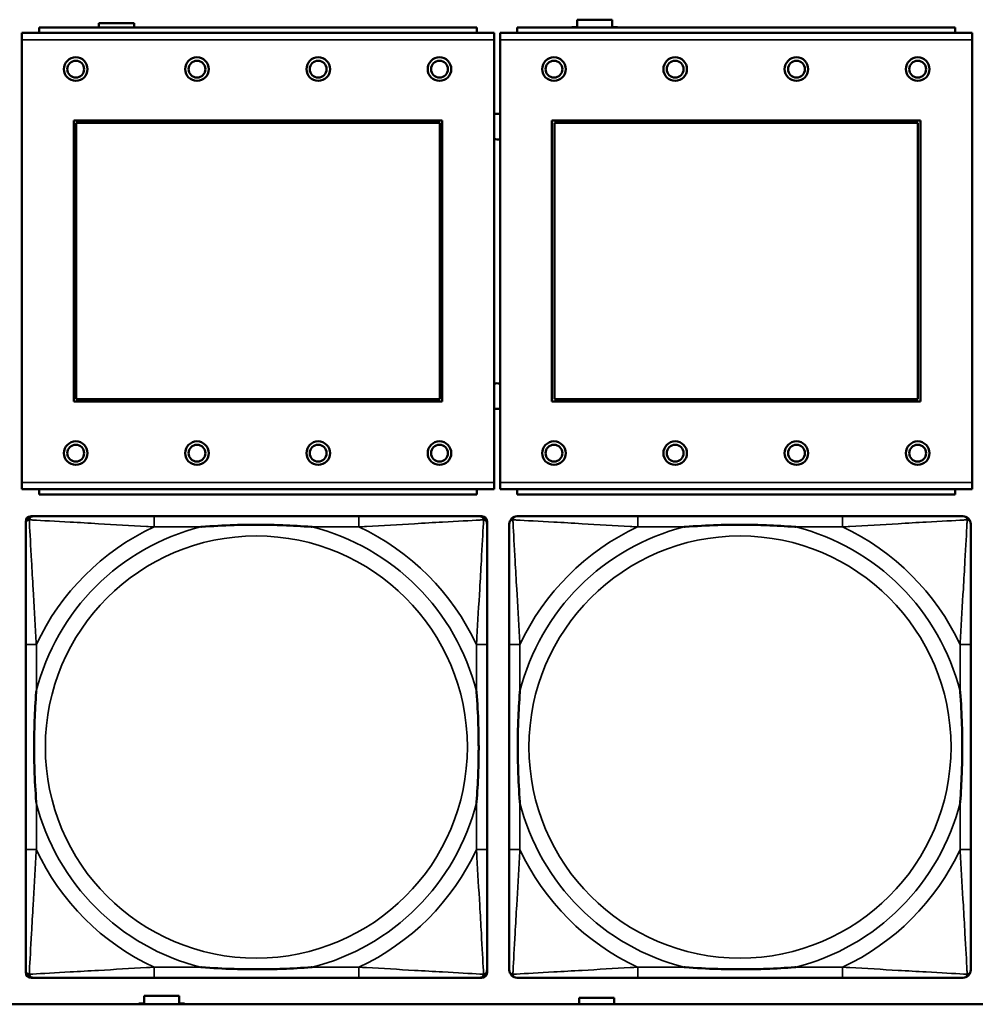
# Model space of a CAD drawing. Header units: inches. Extents: x -32 to 29.2, y -14.4 to 22.6.
# Tile 154 of 256: x -8.6 to -7.2, y -2.8 to -1.3. Entities that reach past the tile are written whole.
import ezdxf

# ---------------------------------------------------------------- set-up
doc = ezdxf.new("R2010")
doc.units = ezdxf.units.IN
doc.header["$MEASUREMENT"] = 0
doc.layers.add('Visible (ANSI)', color=7, linetype='Continuous', lineweight=50)
doc.layers.add('Visible Narrow (ANSI)', color=7, linetype='Continuous', lineweight=35)

msp = doc.modelspace()

# ---------------------------------------------------------------- linework, layer by layer
at = {"layer": 'Visible (ANSI)'}
for p, q in [((-7.9251, -1.3283), (-8.5751, -1.3283)), ((-8.5751, -1.3363), (-8.5751, -1.3283)), ((-8.4861, -1.3283), (-8.4861, -1.3216)), ((-8.4861, -1.3216), (-8.4341, -1.3216)), ((-8.4341, -1.3216), (-8.4341, -1.3283)), ((-7.9251, -1.3283), (-7.9251, -1.3363)), ((-7.2151, -1.3283), (-7.8651, -1.3283)), ((-7.8651, -1.3363), (-7.8651, -1.3283)), ((-7.7841, -1.3283), (-7.7841, -1.3276)), ((-7.7841, -1.3276), (-7.7761, -1.3276)), ((-7.7761, -1.3276), (-7.7761, -1.3166)), ((-7.7761, -1.3166), (-7.7241, -1.3166)), ((-7.7241, -1.3166), (-7.7241, -1.3276)), ((-7.7241, -1.3276), (-7.7161, -1.3276)), ((-7.7161, -1.3276), (-7.7161, -1.3283)), ((-7.2151, -1.3283), (-7.2151, -1.3363)), ((-7.8996, -1.3363), (-8.6006, -1.3363)), ((-8.6006, -1.3463), (-8.6006, -1.3363)), ((-7.8996, -1.3363), (-7.8996, -1.3463)), ((-7.1896, -1.3363), (-7.8906, -1.3363)), ((-7.8906, -1.3463), (-7.8906, -1.3363)), ((-7.1896, -1.3363), (-7.1896, -1.3463)), ((-8.6006, -1.3463), (-8.6006, -2.0033)), ((-7.8996, -2.0033), (-7.8996, -1.3463)), ((-7.8906, -1.3463), (-7.8906, -2.0033)), ((-7.1896, -2.0033), (-7.1896, -1.3463)), ((-8.5236, -1.8833), (-8.5236, -1.4663)), ((-8.5236, -1.4663), (-7.9766, -1.4663)), ((-8.52, -1.4699), (-7.9802, -1.4699)), ((-8.52, -1.8797), (-8.52, -1.4699)), ((-7.9802, -1.4699), (-7.9802, -1.8797)), ((-7.9766, -1.4663), (-7.9766, -1.8833)), ((-7.8136, -1.8833), (-7.8136, -1.4663)), ((-7.8136, -1.4663), (-7.2666, -1.4663)), ((-7.81, -1.4699), (-7.2702, -1.4699)), ((-7.81, -1.8797), (-7.81, -1.4699)), ((-7.2702, -1.4699), (-7.2702, -1.8797)), ((-7.2666, -1.4663), (-7.2666, -1.8833)), ((-7.9766, -1.8833), (-8.5236, -1.8833)), ((-7.9802, -1.8797), (-8.52, -1.8797)), ((-7.2666, -1.8833), (-7.8136, -1.8833)), ((-7.2702, -1.8797), (-7.81, -1.8797)), ((-8.6006, -2.0133), (-8.6006, -2.0033)), ((-8.6006, -2.0133), (-7.8996, -2.0133)), ((-8.5751, -2.0133), (-8.5751, -2.0213)), ((-7.9251, -2.0213), (-7.9251, -2.0133)), ((-7.8996, -2.0033), (-7.8996, -2.0133)), ((-7.8906, -2.0133), (-7.8906, -2.0033)), ((-7.8906, -2.0133), (-7.1896, -2.0133)), ((-7.8651, -2.0133), (-7.8651, -2.0213)), ((-7.2151, -2.0213), (-7.2151, -2.0133)), ((-7.1896, -2.0033), (-7.1896, -2.0133)), ((-7.9251, -2.0213), (-8.5751, -2.0213)), ((-7.2151, -2.0213), (-7.8651, -2.0213)), ((-8.587, -2.0537), (-8.5831, -2.0537)), ((-8.1004, -2.0537), (-8.4043, -2.0537)), ((-7.9217, -2.0537), (-7.9177, -2.0537)), ((-7.3824, -2.0537), (-7.6863, -2.0537)), ((-8.5949, -2.7308), (-8.5949, -2.0615)), ((-7.9099, -2.0615), (-7.9099, -2.0655)), ((-8.5949, -2.2442), (-8.5949, -2.5482)), ((-7.9099, -2.5482), (-7.9099, -2.2442)), ((-7.8769, -2.2442), (-7.8769, -2.5482)), ((-7.1919, -2.5482), (-7.1919, -2.2442)), ((-7.9099, -2.7269), (-7.9099, -2.7308)), ((-7.9177, -2.7387), (-8.587, -2.7387)), ((-8.4043, -2.7387), (-8.1004, -2.7387)), ((-7.6863, -2.7387), (-7.3824, -2.7387)), ((-8.427, -2.778), (-8.427, -2.7766)), ((-8.427, -2.7766), (-8.419, -2.7766)), ((-8.419, -2.7766), (-8.419, -2.7656)), ((-8.419, -2.7656), (-8.367, -2.7656)), ((-8.367, -2.7656), (-8.367, -2.7766)), ((-8.367, -2.7766), (-8.359, -2.7766)), ((-8.359, -2.7766), (-8.359, -2.778)), ((-7.7731, -2.778), (-7.7731, -2.7686)), ((-7.7731, -2.7686), (-7.7211, -2.7686)), ((-7.7211, -2.7686), (-7.7211, -2.778)), ((-5.0254, -2.778), (-27.8004, -2.778))]:
    msp.add_line(p, q, dxfattribs=at)
for centre, radius in [((-8.5206, -1.3899), 0.0175), ((-8.3406, -1.3899), 0.0175), ((-8.1606, -1.3899), 0.0175), ((-7.9806, -1.3899), 0.0175), ((-7.8106, -1.3899), 0.0175), ((-7.6306, -1.3899), 0.0175), ((-7.4506, -1.3899), 0.0175), ((-7.2706, -1.3899), 0.0175), ((-8.5206, -1.3899), 0.0125), ((-8.3406, -1.3899), 0.0125), ((-8.1606, -1.3899), 0.0125), ((-7.9806, -1.3899), 0.0125), ((-7.8106, -1.3899), 0.0125), ((-7.6306, -1.3899), 0.0125), ((-7.4506, -1.3899), 0.0125), ((-7.2706, -1.3899), 0.0125), ((-8.5206, -1.9599), 0.0175), ((-8.3406, -1.9599), 0.0175), ((-8.1606, -1.9599), 0.0175), ((-7.9806, -1.9599), 0.0175), ((-7.8106, -1.9599), 0.0175), ((-7.6306, -1.9599), 0.0175), ((-7.4506, -1.9599), 0.0175), ((-7.2706, -1.9599), 0.0175), ((-8.5206, -1.9599), 0.0125), ((-8.3406, -1.9599), 0.0125), ((-8.1606, -1.9599), 0.0125), ((-7.9806, -1.9599), 0.0125), ((-7.8106, -1.9599), 0.0125), ((-7.6306, -1.9599), 0.0125), ((-7.4506, -1.9599), 0.0125), ((-7.2706, -1.9599), 0.0125)]:
    msp.add_circle(centre, radius, dxfattribs=at)
for centre, radius, start, end in [((-7.8949, -1.4753), 0.019, 76.7339, 104.1352), ((-7.8949, -1.4753), 0.019, 255.8648, 283.2661), ((-7.8949, -1.8753), 0.019, 76.7339, 104.1352), ((-7.8949, -1.8753), 0.019, 255.8648, 283.2661), ((-8.5831, -2.0655), 0.0118, 90, 180), ((-8.587, -2.0615), 0.00787, 90, 180), ((-7.9217, -2.0655), 0.0118, 0, 90), ((-7.9177, -2.0615), 0.00787, 0, 90), ((-7.8651, -2.0655), 0.0118, 90, 180), ((-7.2037, -2.0655), 0.0118, 0, 90), ((-8.5831, -2.7269), 0.0118, 180, 270), ((-8.587, -2.7308), 0.00787, 180, 270), ((-7.9217, -2.7269), 0.0118, 270, 360), ((-7.9177, -2.7308), 0.00787, 270, 0), ((-7.8651, -2.7269), 0.0118, 180, 270), ((-7.2037, -2.7269), 0.0118, 270, 360)]:
    msp.add_arc(centre, radius, start, end, dxfattribs=at)
for points, knots in [([(-8.4043, -2.0537), (-8.4079, -2.0537), (-8.4115, -2.0537), (-8.4151, -2.0537), (-8.4483, -2.0537), (-8.482, -2.0537), (-8.5129, -2.0537), (-8.5398, -2.0537), (-8.5654, -2.0537), (-8.5788, -2.0537), (-8.5804, -2.0537), (-8.5818, -2.0537), (-8.5831, -2.0537)], [0, 0, 0, 0, 0.0272471, 0.0272471, 0.0272471, 0.2790553, 0.2790553, 0.2790553, 0.4988354, 0.4988354, 0.4988354, 0.5252205, 0.5252205, 0.5252205, 0.5252205]), ([(-7.9217, -2.0537), (-7.9366, -2.0537), (-7.9782, -2.0537), (-8.0188, -2.0537), (-8.0453, -2.0537), (-8.0732, -2.0537), (-8.1004, -2.0537)], [-0.5252205, -0.5252205, -0.5252205, -0.5252205, -0.20743, -0.20743, -0.20743, 0, 0, 0, 0]), ([(-7.6863, -2.0537), (-7.6899, -2.0537), (-7.6935, -2.0537), (-7.6971, -2.0537), (-7.7303, -2.0537), (-7.764, -2.0537), (-7.7949, -2.0537), (-7.8218, -2.0537), (-7.8474, -2.0537), (-7.8608, -2.0537), (-7.8624, -2.0537), (-7.8638, -2.0537), (-7.8651, -2.0537)], [0, 0, 0, 0, 0.0272471, 0.0272471, 0.0272471, 0.2790553, 0.2790553, 0.2790553, 0.4988354, 0.4988354, 0.4988354, 0.5252205, 0.5252205, 0.5252205, 0.5252205]), ([(-7.2037, -2.0537), (-7.2186, -2.0537), (-7.2602, -2.0537), (-7.3008, -2.0537), (-7.3273, -2.0537), (-7.3552, -2.0537), (-7.3824, -2.0537)], [-0.5252205, -0.5252205, -0.5252205, -0.5252205, -0.20743, -0.20743, -0.20743, 0, 0, 0, 0]), ([(-8.5949, -2.0655), (-8.5949, -2.0804), (-8.5949, -2.122), (-8.5949, -2.1626), (-8.5949, -2.1891), (-8.5949, -2.217), (-8.5949, -2.2442)], [-0.5252205, -0.5252205, -0.5252205, -0.5252205, -0.20743, -0.20743, -0.20743, 0, 0, 0, 0]), ([(-8.3351, -2.0694), (-8.3347, -2.0694), (-8.3342, -2.0694), (-8.3177, -2.0681), (-8.3017, -2.0673), (-8.2787, -2.0665), (-8.272, -2.0664), (-8.2629, -2.0663), (-8.2604, -2.0663), (-8.2563, -2.0663), (-8.2547, -2.0662), (-8.2516, -2.0662), (-8.25, -2.0662), (-8.2465, -2.0663), (-8.2444, -2.0663), (-8.2382, -2.0663), (-8.2341, -2.0664), (-8.2244, -2.0666), (-8.2188, -2.0668), (-8.199, -2.0675), (-8.185, -2.0683), (-8.1705, -2.0694), (-8.1701, -2.0694), (-8.1696, -2.0694)], [-0.416114, -0.416114, -0.416114, -0.416114, -0.4127691, -0.4127691, -0.2896446, -0.2896446, -0.2388934, -0.2388934, -0.2201881, -0.2201881, -0.2080204, -0.2080204, -0.196499, -0.196499, -0.1809939, -0.1809939, -0.149741, -0.149741, -0.1073162, -0.1073162, 0, 0, 0.0033356, 0.0033356, 0.0033356, 0.0033356]), ([(-7.9099, -2.2442), (-7.9099, -2.2407), (-7.9099, -2.2371), (-7.9099, -2.2335), (-7.9099, -2.2003), (-7.9099, -2.1666), (-7.9099, -2.1357), (-7.9099, -2.1088), (-7.9099, -2.0832), (-7.9099, -2.0698), (-7.9099, -2.0682), (-7.9099, -2.0667), (-7.9099, -2.0655)], [0, 0, 0, 0, 0.0272471, 0.0272471, 0.0272471, 0.2790553, 0.2790553, 0.2790553, 0.4988354, 0.4988354, 0.4988354, 0.5252205, 0.5252205, 0.5252205, 0.5252205]), ([(-7.8769, -2.0655), (-7.8769, -2.0804), (-7.8769, -2.122), (-7.8769, -2.1626), (-7.8769, -2.1891), (-7.8769, -2.217), (-7.8769, -2.2442)], [-0.5252205, -0.5252205, -0.5252205, -0.5252205, -0.20743, -0.20743, -0.20743, 0, 0, 0, 0]), ([(-7.6171, -2.0694), (-7.6167, -2.0694), (-7.6162, -2.0694), (-7.5997, -2.0681), (-7.5837, -2.0673), (-7.5607, -2.0665), (-7.554, -2.0664), (-7.5449, -2.0663), (-7.5424, -2.0663), (-7.5383, -2.0663), (-7.5367, -2.0662), (-7.5336, -2.0662), (-7.532, -2.0662), (-7.5285, -2.0663), (-7.5264, -2.0663), (-7.5202, -2.0663), (-7.5161, -2.0664), (-7.5064, -2.0666), (-7.5008, -2.0668), (-7.481, -2.0675), (-7.467, -2.0683), (-7.4525, -2.0694), (-7.4521, -2.0694), (-7.4516, -2.0694)], [-0.416114, -0.416114, -0.416114, -0.416114, -0.4127691, -0.4127691, -0.2896446, -0.2896446, -0.2388934, -0.2388934, -0.2201881, -0.2201881, -0.2080204, -0.2080204, -0.196499, -0.196499, -0.1809939, -0.1809939, -0.149741, -0.149741, -0.1073162, -0.1073162, 0, 0, 0.0033356, 0.0033356, 0.0033356, 0.0033356]), ([(-7.1919, -2.2442), (-7.1919, -2.2407), (-7.1919, -2.2371), (-7.1919, -2.2335), (-7.1919, -2.2003), (-7.1919, -2.1666), (-7.1919, -2.1357), (-7.1919, -2.1088), (-7.1919, -2.0832), (-7.1919, -2.0698), (-7.1919, -2.0682), (-7.1919, -2.0667), (-7.1919, -2.0655)], [0, 0, 0, 0, 0.0272471, 0.0272471, 0.0272471, 0.2790553, 0.2790553, 0.2790553, 0.4988354, 0.4988354, 0.4988354, 0.5252205, 0.5252205, 0.5252205, 0.5252205]), ([(-8.5791, -2.4789), (-8.5792, -2.4785), (-8.5792, -2.4781), (-8.5805, -2.4616), (-8.5813, -2.4455), (-8.582, -2.4225), (-8.5822, -2.4158), (-8.5823, -2.4067), (-8.5823, -2.4042), (-8.5823, -2.4001), (-8.5823, -2.3985), (-8.5823, -2.3954), (-8.5823, -2.3939), (-8.5823, -2.3903), (-8.5823, -2.3882), (-8.5822, -2.3821), (-8.5822, -2.3779), (-8.582, -2.3682), (-8.5818, -2.3626), (-8.5811, -2.3428), (-8.5803, -2.3288), (-8.5792, -2.3143), (-8.5792, -2.3139), (-8.5791, -2.3134)], [-0.416114, -0.416114, -0.416114, -0.416114, -0.4127691, -0.4127691, -0.2896446, -0.2896446, -0.2388934, -0.2388934, -0.2201881, -0.2201881, -0.2080204, -0.2080204, -0.196499, -0.196499, -0.1809939, -0.1809939, -0.149741, -0.149741, -0.1073162, -0.1073162, 0, 0, 0.0033356, 0.0033356, 0.0033356, 0.0033356]), ([(-7.9256, -2.3134), (-7.9256, -2.3139), (-7.9255, -2.3143), (-7.9243, -2.3308), (-7.9234, -2.3469), (-7.9227, -2.3698), (-7.9226, -2.3765), (-7.9225, -2.3857), (-7.9225, -2.3882), (-7.9224, -2.3923), (-7.9224, -2.3939), (-7.9224, -2.397), (-7.9224, -2.3985), (-7.9224, -2.4021), (-7.9225, -2.4041), (-7.9225, -2.4103), (-7.9226, -2.4144), (-7.9228, -2.4242), (-7.9229, -2.4298), (-7.9237, -2.4495), (-7.9244, -2.4636), (-7.9255, -2.4781), (-7.9256, -2.4785), (-7.9256, -2.4789)], [-0.416114, -0.416114, -0.416114, -0.416114, -0.4127691, -0.4127691, -0.2896446, -0.2896446, -0.2388934, -0.2388934, -0.2201881, -0.2201881, -0.2080204, -0.2080204, -0.196499, -0.196499, -0.1809939, -0.1809939, -0.149741, -0.149741, -0.1073162, -0.1073162, 0, 0, 0.0033356, 0.0033356, 0.0033356, 0.0033356]), ([(-7.8611, -2.4789), (-7.8612, -2.4785), (-7.8612, -2.4781), (-7.8625, -2.4616), (-7.8633, -2.4455), (-7.864, -2.4225), (-7.8642, -2.4158), (-7.8643, -2.4067), (-7.8643, -2.4042), (-7.8643, -2.4001), (-7.8643, -2.3985), (-7.8643, -2.3954), (-7.8643, -2.3939), (-7.8643, -2.3903), (-7.8643, -2.3882), (-7.8642, -2.3821), (-7.8642, -2.3779), (-7.864, -2.3682), (-7.8638, -2.3626), (-7.8631, -2.3428), (-7.8623, -2.3288), (-7.8612, -2.3143), (-7.8612, -2.3139), (-7.8611, -2.3134)], [-0.416114, -0.416114, -0.416114, -0.416114, -0.4127691, -0.4127691, -0.2896446, -0.2896446, -0.2388934, -0.2388934, -0.2201881, -0.2201881, -0.2080204, -0.2080204, -0.196499, -0.196499, -0.1809939, -0.1809939, -0.149741, -0.149741, -0.1073162, -0.1073162, 0, 0, 0.0033356, 0.0033356, 0.0033356, 0.0033356]), ([(-7.2076, -2.3134), (-7.2076, -2.3139), (-7.2075, -2.3143), (-7.2063, -2.3308), (-7.2054, -2.3469), (-7.2047, -2.3698), (-7.2046, -2.3765), (-7.2045, -2.3857), (-7.2045, -2.3882), (-7.2044, -2.3923), (-7.2044, -2.3939), (-7.2044, -2.397), (-7.2044, -2.3985), (-7.2044, -2.4021), (-7.2045, -2.4041), (-7.2045, -2.4103), (-7.2046, -2.4144), (-7.2048, -2.4242), (-7.2049, -2.4298), (-7.2057, -2.4495), (-7.2064, -2.4636), (-7.2075, -2.4781), (-7.2076, -2.4785), (-7.2076, -2.4789)], [-0.416114, -0.416114, -0.416114, -0.416114, -0.4127691, -0.4127691, -0.2896446, -0.2896446, -0.2388934, -0.2388934, -0.2201881, -0.2201881, -0.2080204, -0.2080204, -0.196499, -0.196499, -0.1809939, -0.1809939, -0.149741, -0.149741, -0.1073162, -0.1073162, 0, 0, 0.0033356, 0.0033356, 0.0033356, 0.0033356]), ([(-8.5949, -2.5482), (-8.5949, -2.5754), (-8.5949, -2.6032), (-8.5949, -2.6298), (-8.5949, -2.6704), (-8.5949, -2.712), (-8.5949, -2.7269)], [3.9382945, 3.9382945, 3.9382945, 3.9382945, 4.1457245, 4.1457245, 4.1457245, 4.463515, 4.463515, 4.463515, 4.463515]), ([(-7.9099, -2.7269), (-7.9099, -2.712), (-7.9099, -2.6704), (-7.9099, -2.6298), (-7.9099, -2.6032), (-7.9099, -2.5754), (-7.9099, -2.5482)], [-0.5252205, -0.5252205, -0.5252205, -0.5252205, -0.20743, -0.20743, -0.20743, 0, 0, 0, 0]), ([(-7.8769, -2.5482), (-7.8769, -2.5754), (-7.8769, -2.6032), (-7.8769, -2.6298), (-7.8769, -2.6704), (-7.8769, -2.712), (-7.8769, -2.7269)], [3.9382945, 3.9382945, 3.9382945, 3.9382945, 4.1457245, 4.1457245, 4.1457245, 4.463515, 4.463515, 4.463515, 4.463515]), ([(-7.1919, -2.7269), (-7.1919, -2.712), (-7.1919, -2.6704), (-7.1919, -2.6298), (-7.1919, -2.6032), (-7.1919, -2.5754), (-7.1919, -2.5482)], [-0.5252205, -0.5252205, -0.5252205, -0.5252205, -0.20743, -0.20743, -0.20743, 0, 0, 0, 0]), ([(-8.1696, -2.723), (-8.1701, -2.723), (-8.1705, -2.723), (-8.185, -2.7241), (-8.199, -2.7249), (-8.2188, -2.7256), (-8.2244, -2.7258), (-8.2341, -2.726), (-8.2382, -2.7261), (-8.2444, -2.7261), (-8.2465, -2.7261), (-8.25, -2.7261), (-8.2516, -2.7261), (-8.2547, -2.7261), (-8.2563, -2.7261), (-8.2604, -2.7261), (-8.2629, -2.7261), (-8.272, -2.726), (-8.2787, -2.7258), (-8.3017, -2.7251), (-8.3177, -2.7243), (-8.3342, -2.723), (-8.3347, -2.723), (-8.3351, -2.723)], [-0.4149464, -0.4149464, -0.4149464, -0.4149464, -0.41162, -0.41162, -0.3046026, -0.3046026, -0.2622958, -0.2622958, -0.23113, -0.23113, -0.215668, -0.215668, -0.2041787, -0.2041787, -0.1920448, -0.1920448, -0.1733916, -0.1733916, -0.1227817, -0.1227817, 0, 0, 0.0033356, 0.0033356, 0.0033356, 0.0033356]), ([(-7.4516, -2.723), (-7.4521, -2.723), (-7.4525, -2.723), (-7.467, -2.7241), (-7.481, -2.7249), (-7.5008, -2.7256), (-7.5064, -2.7258), (-7.5161, -2.726), (-7.5202, -2.7261), (-7.5264, -2.7261), (-7.5285, -2.7261), (-7.532, -2.7261), (-7.5336, -2.7261), (-7.5367, -2.7261), (-7.5383, -2.7261), (-7.5424, -2.7261), (-7.5449, -2.7261), (-7.554, -2.726), (-7.5607, -2.7258), (-7.5837, -2.7251), (-7.5997, -2.7243), (-7.6162, -2.723), (-7.6167, -2.723), (-7.6171, -2.723)], [-0.4149464, -0.4149464, -0.4149464, -0.4149464, -0.41162, -0.41162, -0.3046026, -0.3046026, -0.2622958, -0.2622958, -0.23113, -0.23113, -0.215668, -0.215668, -0.2041787, -0.2041787, -0.1920448, -0.1920448, -0.1733916, -0.1733916, -0.1227817, -0.1227817, 0, 0, 0.0033356, 0.0033356, 0.0033356, 0.0033356]), ([(-8.5831, -2.7387), (-8.5682, -2.7387), (-8.5266, -2.7387), (-8.4859, -2.7387), (-8.4594, -2.7387), (-8.4316, -2.7387), (-8.4043, -2.7387)], [-0.5252205, -0.5252205, -0.5252205, -0.5252205, -0.20743, -0.20743, -0.20743, 0, 0, 0, 0]), ([(-8.1004, -2.7387), (-8.0732, -2.7387), (-8.0453, -2.7387), (-8.0188, -2.7387), (-7.9782, -2.7387), (-7.9366, -2.7387), (-7.9217, -2.7387)], [3.9382945, 3.9382945, 3.9382945, 3.9382945, 4.1457245, 4.1457245, 4.1457245, 4.463515, 4.463515, 4.463515, 4.463515]), ([(-7.8651, -2.7387), (-7.8502, -2.7387), (-7.8086, -2.7387), (-7.7679, -2.7387), (-7.7414, -2.7387), (-7.7136, -2.7387), (-7.6863, -2.7387)], [-0.5252205, -0.5252205, -0.5252205, -0.5252205, -0.20743, -0.20743, -0.20743, 0, 0, 0, 0]), ([(-7.3824, -2.7387), (-7.3552, -2.7387), (-7.3273, -2.7387), (-7.3008, -2.7387), (-7.2602, -2.7387), (-7.2186, -2.7387), (-7.2037, -2.7387)], [3.9382945, 3.9382945, 3.9382945, 3.9382945, 4.1457245, 4.1457245, 4.1457245, 4.463515, 4.463515, 4.463515, 4.463515])]:
    msp.add_open_spline(points, degree=3, knots=knots, dxfattribs=at)
at = {"layer": 'Visible Narrow (ANSI)'}
for p, q in [((-8.6006, -1.3463), (-7.8996, -1.3463)), ((-7.8906, -1.3463), (-7.1896, -1.3463)), ((-7.8996, -2.0033), (-8.6006, -2.0033)), ((-7.1896, -2.0033), (-7.8906, -2.0033)), ((-8.4043, -2.0537), (-8.4043, -2.0694)), ((-8.1004, -2.0537), (-8.1004, -2.0694)), ((-7.6863, -2.0537), (-7.6863, -2.0694)), ((-7.3824, -2.0537), (-7.3824, -2.0694)), ((-8.4043, -2.0694), (-8.3351, -2.0694)), ((-8.1696, -2.0694), (-8.1004, -2.0694)), ((-7.6863, -2.0694), (-7.6171, -2.0694)), ((-7.4516, -2.0694), (-7.3824, -2.0694)), ((-8.5791, -2.2442), (-8.5949, -2.2442)), ((-8.5791, -2.3134), (-8.5791, -2.2442)), ((-7.9099, -2.2442), (-7.9256, -2.2442)), ((-7.9256, -2.2442), (-7.9256, -2.3134)), ((-7.8611, -2.2442), (-7.8769, -2.2442)), ((-7.8611, -2.3134), (-7.8611, -2.2442)), ((-7.1919, -2.2442), (-7.2076, -2.2442)), ((-7.2076, -2.2442), (-7.2076, -2.3134)), ((-8.5791, -2.5482), (-8.5791, -2.4789)), ((-7.9256, -2.4789), (-7.9256, -2.5482)), ((-7.8611, -2.5482), (-7.8611, -2.4789)), ((-7.2076, -2.4789), (-7.2076, -2.5482)), ((-8.5791, -2.5482), (-8.5949, -2.5482)), ((-7.9099, -2.5482), (-7.9256, -2.5482)), ((-7.8611, -2.5482), (-7.8769, -2.5482)), ((-7.1919, -2.5482), (-7.2076, -2.5482)), ((-8.4043, -2.723), (-8.4043, -2.7387)), ((-8.3351, -2.723), (-8.4043, -2.723)), ((-8.1004, -2.723), (-8.1696, -2.723)), ((-8.1004, -2.723), (-8.1004, -2.7387)), ((-7.6863, -2.723), (-7.6863, -2.7387)), ((-7.6171, -2.723), (-7.6863, -2.723)), ((-7.3824, -2.723), (-7.4516, -2.723)), ((-7.3824, -2.723), (-7.3824, -2.7387))]:
    msp.add_line(p, q, dxfattribs=at)
for centre in [(-8.2524, -2.3962), (-7.5344, -2.3962)]:
    msp.add_circle(centre, 0.3133, dxfattribs=at)
for centre, radius, start, end in [((-8.2524, -2.3962), 0.3371, 104.2103, 165.7897), ((-8.2524, -2.3962), 0.3604, 114.9407, 155.0593), ((-8.2524, -2.3962), 0.3371, 14.2103, 75.7897), ((-8.2524, -2.3962), 0.3604, 24.9407, 65.0593), ((-7.5344, -2.3962), 0.3371, 104.2103, 165.7897), ((-7.5344, -2.3962), 0.3604, 114.9407, 155.0593), ((-7.5344, -2.3962), 0.3371, 14.2103, 75.7897), ((-7.5344, -2.3962), 0.3604, 24.9407, 65.0593), ((-8.2524, -2.3962), 0.3371, 194.2103, 255.7897), ((-8.2524, -2.3962), 0.3371, 284.2103, 345.7897), ((-7.5344, -2.3962), 0.3371, 194.2103, 255.7897), ((-7.5344, -2.3962), 0.3371, 284.2103, 345.7897), ((-8.2524, -2.3962), 0.3604, 204.9407, 245.0593), ((-8.2524, -2.3962), 0.3604, 294.9407, 335.0593), ((-7.5344, -2.3962), 0.3604, 204.9407, 245.0593), ((-7.5344, -2.3962), 0.3604, 294.9407, 335.0593)]:
    msp.add_arc(centre, radius, start, end, dxfattribs=at)
for points, knots in [([(-8.5949, -2.0655), (-8.5949, -2.0649), (-8.5948, -2.0643), (-8.5946, -2.0633), (-8.5944, -2.0629), (-8.5941, -2.0622), (-8.5939, -2.062), (-8.5937, -2.0616), (-8.5936, -2.0615), (-8.5932, -2.0611), (-8.593, -2.0608), (-8.5923, -2.0602), (-8.5918, -2.0599), (-8.5907, -2.0593), (-8.5902, -2.0591), (-8.5896, -2.059)], [-0.02627331, -0.02627331, -0.02627331, -0.02627331, -0.02158775, -0.02158775, -0.01736415, -0.01736415, -0.0147244, -0.0147244, -0.01307456, -0.01307456, -0.00977487, -0.00977487, -0.00449537, -0.00449537, 0.00012419, 0.00012419, 0.00012419, 0.00012419]), ([(-8.5896, -2.059), (-8.5894, -2.0584), (-8.5892, -2.0578), (-8.5887, -2.0568), (-8.5883, -2.0563), (-8.5877, -2.0556), (-8.5875, -2.0553), (-8.5871, -2.055), (-8.5869, -2.0549), (-8.5866, -2.0546), (-8.5863, -2.0545), (-8.5857, -2.0542), (-8.5852, -2.054), (-8.5842, -2.0537), (-8.5837, -2.0537), (-8.5831, -2.0537)], [-0.00012419, -0.00012419, -0.00012419, -0.00012419, 0.00449537, 0.00449537, 0.00977487, 0.00977487, 0.01307456, 0.01307456, 0.0147244, 0.0147244, 0.01736415, 0.01736415, 0.02158775, 0.02158775, 0.02627331, 0.02627331, 0.02627331, 0.02627331]), ([(-8.5791, -2.2442), (-8.5793, -2.2405), (-8.5796, -2.2367), (-8.5811, -2.2094), (-8.5825, -2.1852), (-8.5847, -2.1473), (-8.5855, -2.1333), (-8.5875, -2.098), (-8.5886, -2.0779), (-8.5894, -2.0625), (-8.5895, -2.0607), (-8.5896, -2.059)], [0, 0, 0, 0, 0.0278591, 0.0278591, 0.201273, 0.201273, 0.3066357, 0.3066357, 0.475216, 0.475216, 0.5007189, 0.5007189, 0.5007189, 0.5007189]), ([(-8.5896, -2.059), (-8.5879, -2.059), (-8.5861, -2.0591), (-8.5706, -2.06), (-8.5505, -2.061), (-8.5153, -2.063), (-8.5012, -2.0638), (-8.4634, -2.0661), (-8.4392, -2.0675), (-8.4119, -2.069), (-8.4081, -2.0692), (-8.4043, -2.0694)], [-0.5007189, -0.5007189, -0.5007189, -0.5007189, -0.475216, -0.475216, -0.3066357, -0.3066357, -0.201273, -0.201273, -0.0278591, -0.0278591, 0, 0, 0, 0]), ([(-8.1004, -2.0694), (-8.0967, -2.0692), (-8.0929, -2.069), (-8.0655, -2.0675), (-8.0414, -2.0661), (-8.0035, -2.0638), (-7.9895, -2.063), (-7.9542, -2.061), (-7.9341, -2.06), (-7.9187, -2.0591), (-7.9168, -2.059), (-7.9151, -2.059)], [0, 0, 0, 0, 0.0278591, 0.0278591, 0.201273, 0.201273, 0.3066357, 0.3066357, 0.475216, 0.475216, 0.5007189, 0.5007189, 0.5007189, 0.5007189]), ([(-7.9151, -2.059), (-7.9152, -2.0607), (-7.9153, -2.0625), (-7.9161, -2.0779), (-7.9172, -2.098), (-7.9192, -2.1333), (-7.92, -2.1473), (-7.9222, -2.1852), (-7.9237, -2.2094), (-7.9252, -2.2367), (-7.9254, -2.2405), (-7.9256, -2.2442)], [-0.5007189, -0.5007189, -0.5007189, -0.5007189, -0.475216, -0.475216, -0.3066357, -0.3066357, -0.201273, -0.201273, -0.0278591, -0.0278591, 0, 0, 0, 0]), ([(-7.9217, -2.0537), (-7.9211, -2.0537), (-7.9205, -2.0537), (-7.9195, -2.054), (-7.9191, -2.0542), (-7.9184, -2.0545), (-7.9182, -2.0546), (-7.9178, -2.0549), (-7.9177, -2.055), (-7.9173, -2.0553), (-7.917, -2.0556), (-7.9164, -2.0563), (-7.9161, -2.0568), (-7.9155, -2.0578), (-7.9153, -2.0584), (-7.9151, -2.059)], [-0.02627331, -0.02627331, -0.02627331, -0.02627331, -0.02158775, -0.02158775, -0.01736415, -0.01736415, -0.0147244, -0.0147244, -0.01307456, -0.01307456, -0.00977487, -0.00977487, -0.00449537, -0.00449537, 0.00012419, 0.00012419, 0.00012419, 0.00012419]), ([(-7.9151, -2.059), (-7.9146, -2.0591), (-7.914, -2.0593), (-7.913, -2.0599), (-7.9125, -2.0602), (-7.9118, -2.0608), (-7.9115, -2.0611), (-7.9112, -2.0615), (-7.9111, -2.0616), (-7.9108, -2.062), (-7.9107, -2.0622), (-7.9103, -2.0629), (-7.9102, -2.0633), (-7.9099, -2.0643), (-7.9099, -2.0649), (-7.9099, -2.0655)], [-0.00012419, -0.00012419, -0.00012419, -0.00012419, 0.00449537, 0.00449537, 0.00977487, 0.00977487, 0.01307456, 0.01307456, 0.0147244, 0.0147244, 0.01736415, 0.01736415, 0.02158775, 0.02158775, 0.02627331, 0.02627331, 0.02627331, 0.02627331]), ([(-7.8769, -2.0655), (-7.8769, -2.0649), (-7.8768, -2.0643), (-7.8766, -2.0633), (-7.8764, -2.0629), (-7.8761, -2.0622), (-7.8759, -2.062), (-7.8757, -2.0616), (-7.8756, -2.0615), (-7.8752, -2.0611), (-7.875, -2.0608), (-7.8743, -2.0602), (-7.8738, -2.0599), (-7.8727, -2.0593), (-7.8722, -2.0591), (-7.8716, -2.059)], [-0.02627331, -0.02627331, -0.02627331, -0.02627331, -0.02158775, -0.02158775, -0.01736415, -0.01736415, -0.0147244, -0.0147244, -0.01307456, -0.01307456, -0.00977487, -0.00977487, -0.00449537, -0.00449537, 0.00012419, 0.00012419, 0.00012419, 0.00012419]), ([(-7.8716, -2.059), (-7.8714, -2.0584), (-7.8712, -2.0578), (-7.8707, -2.0568), (-7.8703, -2.0563), (-7.8697, -2.0556), (-7.8695, -2.0553), (-7.8691, -2.055), (-7.8689, -2.0549), (-7.8686, -2.0546), (-7.8683, -2.0545), (-7.8677, -2.0542), (-7.8672, -2.054), (-7.8662, -2.0537), (-7.8657, -2.0537), (-7.8651, -2.0537)], [-0.00012419, -0.00012419, -0.00012419, -0.00012419, 0.00449537, 0.00449537, 0.00977487, 0.00977487, 0.01307456, 0.01307456, 0.0147244, 0.0147244, 0.01736415, 0.01736415, 0.02158775, 0.02158775, 0.02627331, 0.02627331, 0.02627331, 0.02627331]), ([(-7.8611, -2.2442), (-7.8613, -2.2405), (-7.8616, -2.2367), (-7.8631, -2.2094), (-7.8645, -2.1852), (-7.8667, -2.1473), (-7.8675, -2.1333), (-7.8695, -2.098), (-7.8706, -2.0779), (-7.8714, -2.0625), (-7.8715, -2.0607), (-7.8716, -2.059)], [0, 0, 0, 0, 0.0278591, 0.0278591, 0.201273, 0.201273, 0.3066357, 0.3066357, 0.475216, 0.475216, 0.5007189, 0.5007189, 0.5007189, 0.5007189]), ([(-7.8716, -2.059), (-7.8699, -2.059), (-7.8681, -2.0591), (-7.8526, -2.06), (-7.8325, -2.061), (-7.7973, -2.063), (-7.7832, -2.0638), (-7.7454, -2.0661), (-7.7212, -2.0675), (-7.6939, -2.069), (-7.6901, -2.0692), (-7.6863, -2.0694)], [-0.5007189, -0.5007189, -0.5007189, -0.5007189, -0.475216, -0.475216, -0.3066357, -0.3066357, -0.201273, -0.201273, -0.0278591, -0.0278591, 0, 0, 0, 0]), ([(-7.3824, -2.0694), (-7.3787, -2.0692), (-7.3749, -2.069), (-7.3475, -2.0675), (-7.3234, -2.0661), (-7.2855, -2.0638), (-7.2715, -2.063), (-7.2362, -2.061), (-7.2161, -2.06), (-7.2007, -2.0591), (-7.1988, -2.059), (-7.1971, -2.059)], [0, 0, 0, 0, 0.0278591, 0.0278591, 0.201273, 0.201273, 0.3066357, 0.3066357, 0.475216, 0.475216, 0.5007189, 0.5007189, 0.5007189, 0.5007189]), ([(-7.1971, -2.059), (-7.1972, -2.0607), (-7.1973, -2.0625), (-7.1981, -2.0779), (-7.1992, -2.098), (-7.2012, -2.1333), (-7.202, -2.1473), (-7.2042, -2.1852), (-7.2057, -2.2094), (-7.2072, -2.2367), (-7.2074, -2.2405), (-7.2076, -2.2442)], [-0.5007189, -0.5007189, -0.5007189, -0.5007189, -0.475216, -0.475216, -0.3066357, -0.3066357, -0.201273, -0.201273, -0.0278591, -0.0278591, 0, 0, 0, 0]), ([(-7.2037, -2.0537), (-7.2031, -2.0537), (-7.2025, -2.0537), (-7.2015, -2.054), (-7.2011, -2.0542), (-7.2004, -2.0545), (-7.2002, -2.0546), (-7.1998, -2.0549), (-7.1997, -2.055), (-7.1993, -2.0553), (-7.199, -2.0556), (-7.1984, -2.0563), (-7.1981, -2.0568), (-7.1975, -2.0578), (-7.1973, -2.0584), (-7.1971, -2.059)], [-0.02627331, -0.02627331, -0.02627331, -0.02627331, -0.02158775, -0.02158775, -0.01736415, -0.01736415, -0.0147244, -0.0147244, -0.01307456, -0.01307456, -0.00977487, -0.00977487, -0.00449537, -0.00449537, 0.00012419, 0.00012419, 0.00012419, 0.00012419]), ([(-7.1971, -2.059), (-7.1966, -2.0591), (-7.196, -2.0593), (-7.195, -2.0599), (-7.1945, -2.0602), (-7.1938, -2.0608), (-7.1935, -2.0611), (-7.1932, -2.0615), (-7.1931, -2.0616), (-7.1928, -2.062), (-7.1927, -2.0622), (-7.1923, -2.0629), (-7.1922, -2.0633), (-7.1919, -2.0643), (-7.1919, -2.0649), (-7.1919, -2.0655)], [-0.00012419, -0.00012419, -0.00012419, -0.00012419, 0.00449537, 0.00449537, 0.00977487, 0.00977487, 0.01307456, 0.01307456, 0.0147244, 0.0147244, 0.01736415, 0.01736415, 0.02158775, 0.02158775, 0.02627331, 0.02627331, 0.02627331, 0.02627331]), ([(-8.5896, -2.7334), (-8.5895, -2.7317), (-8.5894, -2.7299), (-8.5886, -2.7145), (-8.5875, -2.6943), (-8.5855, -2.6591), (-8.5847, -2.6451), (-8.5825, -2.6072), (-8.5811, -2.583), (-8.5796, -2.5557), (-8.5793, -2.5519), (-8.5791, -2.5482)], [-4.4390134, -4.4390134, -4.4390134, -4.4390134, -4.4135105, -4.4135105, -4.2449302, -4.2449302, -4.1395675, -4.1395675, -3.9661536, -3.9661536, -3.9382945, -3.9382945, -3.9382945, -3.9382945]), ([(-7.9256, -2.5482), (-7.9254, -2.5519), (-7.9252, -2.5557), (-7.9237, -2.583), (-7.9222, -2.6072), (-7.92, -2.6451), (-7.9192, -2.6591), (-7.9172, -2.6943), (-7.9161, -2.7145), (-7.9153, -2.7299), (-7.9152, -2.7317), (-7.9151, -2.7334)], [0, 0, 0, 0, 0.0278591, 0.0278591, 0.201273, 0.201273, 0.3066357, 0.3066357, 0.475216, 0.475216, 0.5007189, 0.5007189, 0.5007189, 0.5007189]), ([(-7.8716, -2.7334), (-7.8715, -2.7317), (-7.8714, -2.7299), (-7.8706, -2.7145), (-7.8695, -2.6943), (-7.8675, -2.6591), (-7.8667, -2.6451), (-7.8645, -2.6072), (-7.8631, -2.583), (-7.8616, -2.5557), (-7.8613, -2.5519), (-7.8611, -2.5482)], [-4.4390134, -4.4390134, -4.4390134, -4.4390134, -4.4135105, -4.4135105, -4.2449302, -4.2449302, -4.1395675, -4.1395675, -3.9661536, -3.9661536, -3.9382945, -3.9382945, -3.9382945, -3.9382945]), ([(-7.2076, -2.5482), (-7.2074, -2.5519), (-7.2072, -2.5557), (-7.2057, -2.583), (-7.2042, -2.6072), (-7.202, -2.6451), (-7.2012, -2.6591), (-7.1992, -2.6943), (-7.1981, -2.7145), (-7.1973, -2.7299), (-7.1972, -2.7317), (-7.1971, -2.7334)], [0, 0, 0, 0, 0.0278591, 0.0278591, 0.201273, 0.201273, 0.3066357, 0.3066357, 0.475216, 0.475216, 0.5007189, 0.5007189, 0.5007189, 0.5007189]), ([(-8.5896, -2.7334), (-8.5902, -2.7332), (-8.5907, -2.733), (-8.5918, -2.7325), (-8.5923, -2.7322), (-8.593, -2.7316), (-8.5932, -2.7313), (-8.5936, -2.7309), (-8.5937, -2.7308), (-8.5939, -2.7304), (-8.5941, -2.7301), (-8.5944, -2.7295), (-8.5946, -2.7291), (-8.5948, -2.7281), (-8.5949, -2.7275), (-8.5949, -2.7269)], [-0.00012419, -0.00012419, -0.00012419, -0.00012419, 0.00449537, 0.00449537, 0.00977487, 0.00977487, 0.01307456, 0.01307456, 0.0147244, 0.0147244, 0.01736415, 0.01736415, 0.02158775, 0.02158775, 0.02627331, 0.02627331, 0.02627331, 0.02627331]), ([(-8.4043, -2.723), (-8.4081, -2.7232), (-8.4119, -2.7234), (-8.4392, -2.7249), (-8.4634, -2.7263), (-8.5012, -2.7285), (-8.5153, -2.7293), (-8.5505, -2.7313), (-8.5706, -2.7324), (-8.5861, -2.7332), (-8.5879, -2.7333), (-8.5896, -2.7334)], [0, 0, 0, 0, 0.0278591, 0.0278591, 0.201273, 0.201273, 0.3066357, 0.3066357, 0.475216, 0.475216, 0.5007189, 0.5007189, 0.5007189, 0.5007189]), ([(-7.9151, -2.7334), (-7.9168, -2.7333), (-7.9187, -2.7332), (-7.9341, -2.7324), (-7.9542, -2.7313), (-7.9895, -2.7293), (-8.0035, -2.7285), (-8.0414, -2.7263), (-8.0655, -2.7249), (-8.0929, -2.7234), (-8.0967, -2.7232), (-8.1004, -2.723)], [-4.4390134, -4.4390134, -4.4390134, -4.4390134, -4.4135105, -4.4135105, -4.2449302, -4.2449302, -4.1395675, -4.1395675, -3.9661536, -3.9661536, -3.9382945, -3.9382945, -3.9382945, -3.9382945]), ([(-7.9099, -2.7269), (-7.9099, -2.7275), (-7.9099, -2.7281), (-7.9102, -2.7291), (-7.9103, -2.7295), (-7.9107, -2.7301), (-7.9108, -2.7304), (-7.9111, -2.7308), (-7.9112, -2.7309), (-7.9115, -2.7313), (-7.9118, -2.7316), (-7.9125, -2.7322), (-7.913, -2.7325), (-7.914, -2.733), (-7.9146, -2.7332), (-7.9151, -2.7334)], [-0.02627331, -0.02627331, -0.02627331, -0.02627331, -0.02158775, -0.02158775, -0.01736415, -0.01736415, -0.0147244, -0.0147244, -0.01307456, -0.01307456, -0.00977487, -0.00977487, -0.00449537, -0.00449537, 0.00012419, 0.00012419, 0.00012419, 0.00012419]), ([(-7.8716, -2.7334), (-7.8722, -2.7332), (-7.8727, -2.733), (-7.8738, -2.7325), (-7.8743, -2.7322), (-7.875, -2.7316), (-7.8752, -2.7313), (-7.8756, -2.7309), (-7.8757, -2.7308), (-7.8759, -2.7304), (-7.8761, -2.7301), (-7.8764, -2.7295), (-7.8766, -2.7291), (-7.8768, -2.7281), (-7.8769, -2.7275), (-7.8769, -2.7269)], [-0.00012419, -0.00012419, -0.00012419, -0.00012419, 0.00449537, 0.00449537, 0.00977487, 0.00977487, 0.01307456, 0.01307456, 0.0147244, 0.0147244, 0.01736415, 0.01736415, 0.02158775, 0.02158775, 0.02627331, 0.02627331, 0.02627331, 0.02627331]), ([(-7.6863, -2.723), (-7.6901, -2.7232), (-7.6939, -2.7234), (-7.7212, -2.7249), (-7.7454, -2.7263), (-7.7832, -2.7285), (-7.7973, -2.7293), (-7.8325, -2.7313), (-7.8526, -2.7324), (-7.8681, -2.7332), (-7.8699, -2.7333), (-7.8716, -2.7334)], [0, 0, 0, 0, 0.0278591, 0.0278591, 0.201273, 0.201273, 0.3066357, 0.3066357, 0.475216, 0.475216, 0.5007189, 0.5007189, 0.5007189, 0.5007189]), ([(-7.1971, -2.7334), (-7.1988, -2.7333), (-7.2007, -2.7332), (-7.2161, -2.7324), (-7.2362, -2.7313), (-7.2715, -2.7293), (-7.2855, -2.7285), (-7.3234, -2.7263), (-7.3475, -2.7249), (-7.3749, -2.7234), (-7.3787, -2.7232), (-7.3824, -2.723)], [-4.4390134, -4.4390134, -4.4390134, -4.4390134, -4.4135105, -4.4135105, -4.2449302, -4.2449302, -4.1395675, -4.1395675, -3.9661536, -3.9661536, -3.9382945, -3.9382945, -3.9382945, -3.9382945]), ([(-7.1919, -2.7269), (-7.1919, -2.7275), (-7.1919, -2.7281), (-7.1922, -2.7291), (-7.1923, -2.7295), (-7.1927, -2.7301), (-7.1928, -2.7304), (-7.1931, -2.7308), (-7.1932, -2.7309), (-7.1935, -2.7313), (-7.1938, -2.7316), (-7.1945, -2.7322), (-7.195, -2.7325), (-7.196, -2.733), (-7.1966, -2.7332), (-7.1971, -2.7334)], [-0.02627331, -0.02627331, -0.02627331, -0.02627331, -0.02158775, -0.02158775, -0.01736415, -0.01736415, -0.0147244, -0.0147244, -0.01307456, -0.01307456, -0.00977487, -0.00977487, -0.00449537, -0.00449537, 0.00012419, 0.00012419, 0.00012419, 0.00012419]), ([(-8.5831, -2.7387), (-8.5837, -2.7387), (-8.5842, -2.7386), (-8.5852, -2.7384), (-8.5857, -2.7382), (-8.5863, -2.7379), (-8.5866, -2.7378), (-8.5869, -2.7375), (-8.5871, -2.7374), (-8.5875, -2.737), (-8.5877, -2.7368), (-8.5883, -2.7361), (-8.5887, -2.7356), (-8.5892, -2.7345), (-8.5894, -2.734), (-8.5896, -2.7334)], [-0.02627331, -0.02627331, -0.02627331, -0.02627331, -0.02158775, -0.02158775, -0.01736415, -0.01736415, -0.0147244, -0.0147244, -0.01307456, -0.01307456, -0.00977487, -0.00977487, -0.00449537, -0.00449537, 0.00012419, 0.00012419, 0.00012419, 0.00012419]), ([(-7.9151, -2.7334), (-7.9153, -2.734), (-7.9155, -2.7345), (-7.9161, -2.7356), (-7.9164, -2.7361), (-7.917, -2.7368), (-7.9173, -2.737), (-7.9177, -2.7374), (-7.9178, -2.7375), (-7.9182, -2.7378), (-7.9184, -2.7379), (-7.9191, -2.7382), (-7.9195, -2.7384), (-7.9205, -2.7386), (-7.9211, -2.7387), (-7.9217, -2.7387)], [-0.00012419, -0.00012419, -0.00012419, -0.00012419, 0.00449537, 0.00449537, 0.00977487, 0.00977487, 0.01307456, 0.01307456, 0.0147244, 0.0147244, 0.01736415, 0.01736415, 0.02158775, 0.02158775, 0.02627331, 0.02627331, 0.02627331, 0.02627331]), ([(-7.8651, -2.7387), (-7.8657, -2.7387), (-7.8662, -2.7386), (-7.8672, -2.7384), (-7.8677, -2.7382), (-7.8683, -2.7379), (-7.8686, -2.7378), (-7.8689, -2.7375), (-7.8691, -2.7374), (-7.8695, -2.737), (-7.8697, -2.7368), (-7.8703, -2.7361), (-7.8707, -2.7356), (-7.8712, -2.7345), (-7.8714, -2.734), (-7.8716, -2.7334)], [-0.02627331, -0.02627331, -0.02627331, -0.02627331, -0.02158775, -0.02158775, -0.01736415, -0.01736415, -0.0147244, -0.0147244, -0.01307456, -0.01307456, -0.00977487, -0.00977487, -0.00449537, -0.00449537, 0.00012419, 0.00012419, 0.00012419, 0.00012419]), ([(-7.1971, -2.7334), (-7.1973, -2.734), (-7.1975, -2.7345), (-7.1981, -2.7356), (-7.1984, -2.7361), (-7.199, -2.7368), (-7.1993, -2.737), (-7.1997, -2.7374), (-7.1998, -2.7375), (-7.2002, -2.7378), (-7.2004, -2.7379), (-7.2011, -2.7382), (-7.2015, -2.7384), (-7.2025, -2.7386), (-7.2031, -2.7387), (-7.2037, -2.7387)], [-0.00012419, -0.00012419, -0.00012419, -0.00012419, 0.00449537, 0.00449537, 0.00977487, 0.00977487, 0.01307456, 0.01307456, 0.0147244, 0.0147244, 0.01736415, 0.01736415, 0.02158775, 0.02158775, 0.02627331, 0.02627331, 0.02627331, 0.02627331])]:
    msp.add_open_spline(points, degree=3, knots=knots, dxfattribs=at)

doc.saveas('drawing.dxf')
